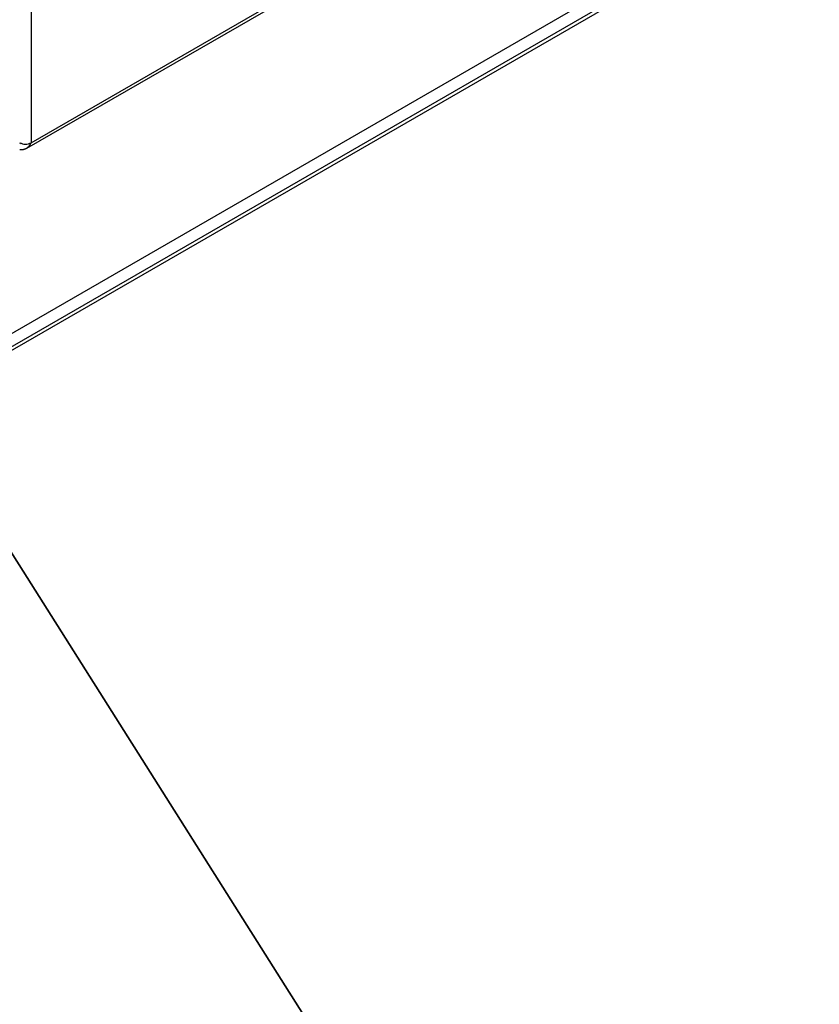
# Model space of a CAD drawing. Header units: millimetres. Extents: x 7187 to 8806, y -3756 to -2918.
# Tile 245 of 250: x 8575 to 8692, y -3383 to -3238. Entities that reach past the tile are written whole.
import ezdxf

# ---------------------------------------------------------------- set-up
doc = ezdxf.new("R2010")
doc.units = ezdxf.units.MM
doc.header["$LTSCALE"] = 3

msp = doc.modelspace()

# ---------------------------------------------------------------- linework, layer by layer
at = {"color": 1, "lineweight": 35}
msp.add_line((8370.85, -2995.7), (8806.09, -3684.48), dxfattribs=at)
at = {"linetype": 'Continuous', "lineweight": 30}
for p, q in [((8576.33, -3156.61), (8576.33, -3255.9)), ((8576.33, -3255.9), (8706.86, -3180.54)), ((8575.66, -3256.69), (8707.04, -3180.85)), ((8690.83, -3216.2), (8560.7, -3291.32)), ((8560.7, -3293.25), (8692.22, -3217.32)), ((8560.7, -3293.82), (8692.22, -3217.89)), ((8574.79, -3255.97), (8574.63, -3256.06))]:
    msp.add_line(p, q, dxfattribs=at)
msp.add_polyline3d([(8574.64, -3256.87, 0), (8574.65, -3256.87, 0), (8574.66, -3256.88, 0), (8574.67, -3256.88, 0), (8574.68, -3256.88, 0), (8574.69, -3256.88, 0), (8574.7, -3256.88, 0), (8574.71, -3256.88, 0), (8574.72, -3256.88, 0), (8574.73, -3256.88, 0), (8574.73, -3256.88, 0), (8574.74, -3256.88, 0), (8574.75, -3256.88, 0), (8574.76, -3256.88, 0), (8574.77, -3256.88, 0), (8574.78, -3256.88, 0), (8574.79, -3256.88, 0), (8574.8, -3256.88, 0), (8574.81, -3256.88, 0), (8574.82, -3256.88, 0), (8574.83, -3256.88, 0), (8574.84, -3256.88, 0), (8574.85, -3256.88, 0), (8574.86, -3256.88, 0), (8574.87, -3256.88, 0), (8574.88, -3256.88, 0), (8574.89, -3256.88, 0), (8574.9, -3256.88, 0), (8574.91, -3256.88, 0), (8574.92, -3256.88, 0), (8574.93, -3256.88, 0), (8574.94, -3256.88, 0), (8574.95, -3256.88, 0), (8574.96, -3256.88, 0), (8574.97, -3256.88, 0), (8574.98, -3256.88, 0), (8574.99, -3256.88, 0), (8575, -3256.88, 0), (8575.01, -3256.88, 0), (8575.02, -3256.88, 0), (8575.03, -3256.88, 0), (8575.03, -3256.88, 0), (8575.04, -3256.88, 0), (8575.05, -3256.88, 0), (8575.06, -3256.88, 0), (8575.07, -3256.88, 0), (8575.08, -3256.88, 0), (8575.09, -3256.88, 0), (8575.1, -3256.88, 0), (8575.11, -3256.87, 0), (8575.12, -3256.87, 0), (8575.13, -3256.87, 0), (8575.14, -3256.87, 0), (8575.15, -3256.87, 0), (8575.16, -3256.87, 0), (8575.17, -3256.87, 0), (8575.18, -3256.87, 0), (8575.19, -3256.86, 0), (8575.19, -3256.86, 0), (8575.2, -3256.86, 0), (8575.21, -3256.86, 0), (8575.22, -3256.86, 0), (8575.23, -3256.85, 0), (8575.24, -3256.85, 0), (8575.25, -3256.85, 0), (8575.26, -3256.85, 0), (8575.27, -3256.85, 0), (8575.28, -3256.84, 0), (8575.29, -3256.84, 0), (8575.3, -3256.84, 0), (8575.3, -3256.84, 0), (8575.31, -3256.84, 0), (8575.32, -3256.83, 0), (8575.33, -3256.83, 0), (8575.34, -3256.83, 0), (8575.35, -3256.82, 0), (8575.36, -3256.82, 0), (8575.37, -3256.82, 0), (8575.38, -3256.82, 0), (8575.39, -3256.81, 0), (8575.39, -3256.81, 0), (8575.4, -3256.81, 0), (8575.41, -3256.8, 0), (8575.42, -3256.8, 0), (8575.43, -3256.8, 0), (8575.44, -3256.79, 0), (8575.45, -3256.79, 0), (8575.46, -3256.79, 0), (8575.46, -3256.78, 0), (8575.47, -3256.78, 0), (8575.48, -3256.78, 0), (8575.49, -3256.77, 0), (8575.5, -3256.77, 0), (8575.51, -3256.77, 0), (8575.52, -3256.76, 0), (8575.52, -3256.76, 0), (8575.53, -3256.76, 0), (8575.54, -3256.75, 0), (8575.55, -3256.75, 0), (8575.56, -3256.74, 0), (8575.57, -3256.74, 0), (8575.57, -3256.74, 0), (8575.58, -3256.73, 0), (8575.59, -3256.73, 0), (8575.6, -3256.72, 0), (8575.61, -3256.72, 0), (8575.62, -3256.71, 0), (8575.62, -3256.71, 0), (8575.63, -3256.7, 0), (8575.64, -3256.7, 0), (8575.65, -3256.7, 0), (8575.66, -3256.69, 0), (8575.67, -3256.69, 0), (8575.67, -3256.68, 0), (8575.68, -3256.68, 0), (8575.69, -3256.67, 0), (8575.7, -3256.67, 0), (8575.71, -3256.66, 0), (8575.71, -3256.66, 0), (8575.72, -3256.65, 0), (8575.73, -3256.65, 0), (8575.74, -3256.64, 0), (8575.74, -3256.64, 0), (8575.75, -3256.63, 0), (8575.76, -3256.63, 0), (8575.77, -3256.62, 0), (8575.78, -3256.62, 0), (8575.78, -3256.61, 0), (8575.79, -3256.61, 0), (8575.8, -3256.6, 0), (8575.81, -3256.59, 0), (8575.81, -3256.59, 0), (8575.82, -3256.58, 0), (8575.83, -3256.58, 0), (8575.84, -3256.57, 0), (8575.84, -3256.57, 0), (8575.85, -3256.56, 0), (8575.86, -3256.55, 0), (8575.86, -3256.55, 0), (8575.87, -3256.54, 0), (8575.88, -3256.54, 0), (8575.89, -3256.53, 0), (8575.89, -3256.52, 0), (8575.9, -3256.52, 0), (8575.91, -3256.51, 0), (8575.91, -3256.51, 0), (8575.92, -3256.5, 0), (8575.93, -3256.49, 0), (8575.93, -3256.49, 0), (8575.94, -3256.48, 0), (8575.95, -3256.47, 0), (8575.95, -3256.47, 0), (8575.96, -3256.46, 0), (8575.97, -3256.45, 0), (8575.97, -3256.45, 0), (8575.98, -3256.44, 0), (8575.99, -3256.43, 0), (8575.99, -3256.43, 0), (8576, -3256.42, 0), (8576.01, -3256.41, 0), (8576.01, -3256.41, 0), (8576.02, -3256.4, 0), (8576.03, -3256.39, 0), (8576.03, -3256.39, 0), (8576.04, -3256.38, 0), (8576.04, -3256.37, 0), (8576.05, -3256.36, 0), (8576.06, -3256.36, 0), (8576.06, -3256.35, 0), (8576.07, -3256.34, 0), (8576.07, -3256.33, 0), (8576.08, -3256.33, 0), (8576.08, -3256.32, 0), (8576.09, -3256.31, 0), (8576.1, -3256.3, 0), (8576.1, -3256.3, 0), (8576.11, -3256.29, 0), (8576.11, -3256.28, 0), (8576.12, -3256.27, 0), (8576.12, -3256.27, 0), (8576.13, -3256.26, 0), (8576.13, -3256.25, 0), (8576.14, -3256.24, 0), (8576.14, -3256.23, 0), (8576.15, -3256.23, 0), (8576.15, -3256.22, 0), (8576.16, -3256.21, 0), (8576.16, -3256.2, 0), (8576.17, -3256.19, 0), (8576.17, -3256.18, 0), (8576.18, -3256.18, 0), (8576.18, -3256.17, 0), (8576.19, -3256.16, 0), (8576.19, -3256.15, 0), (8576.2, -3256.14, 0), (8576.2, -3256.13, 0), (8576.21, -3256.13, 0), (8576.21, -3256.12, 0), (8576.22, -3256.11, 0), (8576.22, -3256.1, 0), (8576.23, -3256.09, 0), (8576.23, -3256.08, 0), (8576.24, -3256.08, 0), (8576.24, -3256.07, 0), (8576.25, -3256.06, 0), (8576.25, -3256.05, 0), (8576.26, -3256.04, 0), (8576.26, -3256.03, 0), (8576.27, -3256.02, 0), (8576.27, -3256.02, 0), (8576.28, -3256.01, 0), (8576.28, -3256, 0), (8576.28, -3255.99, 0), (8576.29, -3255.98, 0), (8576.29, -3255.97, 0), (8576.3, -3255.96, 0), (8576.3, -3255.96, 0), (8576.31, -3255.95, 0), (8576.31, -3255.94, 0), (8576.32, -3255.93, 0), (8576.32, -3255.92, 0), (8576.33, -3255.91, 0), (8576.33, -3255.9, 0), (8576.33, -3255.89, 0)], dxfattribs=at)
msp.add_arc((8575.48, -3254.26), 1.84, 242.6096, 297.3904, dxfattribs=at)

doc.saveas('drawing.dxf')
